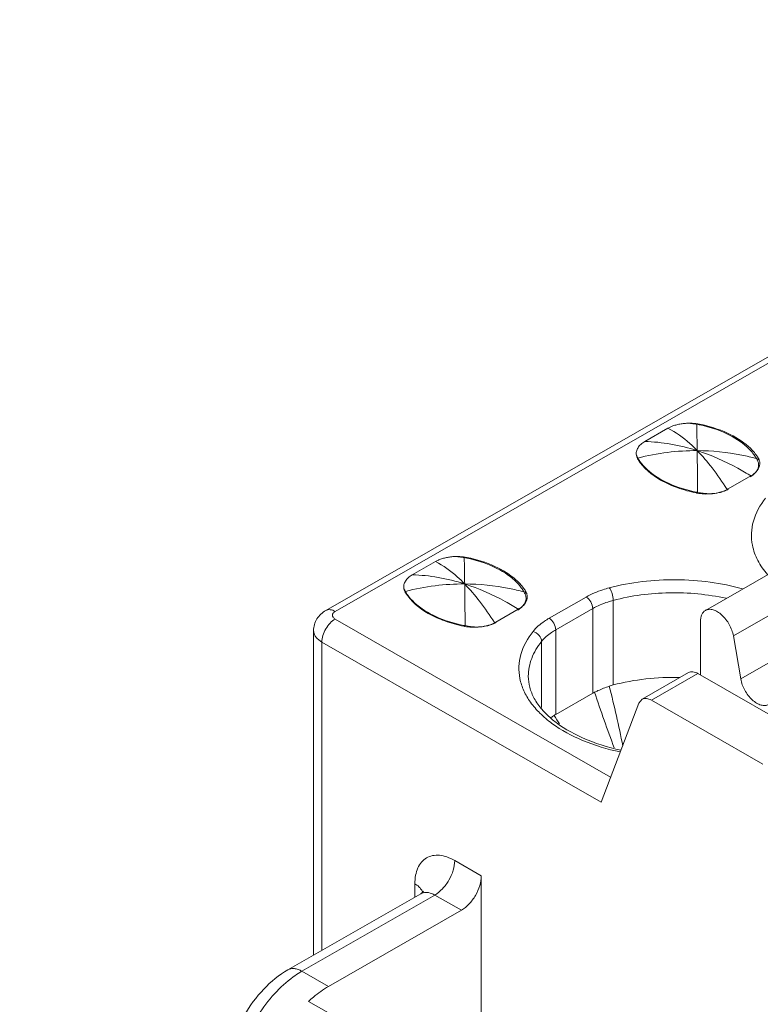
# Model space of a CAD drawing. Header units: centimetres. Extents: x -24.5 to 49.7, y -16.6 to 18.4.
# Tile 94 of 248: x -17.654 to -17.1, y -6.455 to -5.718. Entities that reach past the tile are written whole.
import ezdxf

# ---------------------------------------------------------------- set-up
doc = ezdxf.new("R2010")
doc.units = ezdxf.units.CM
doc.header["$MEASUREMENT"] = 0
doc.layers.add('layer 1', color=7, linetype='Continuous')

msp = doc.modelspace()

# ---------------------------------------------------------------- linework, layer by layer
at = {"layer": 'layer 1', "color": 1, "lineweight": 0}
msp.add_open_spline([(24.98821, 18.39808), (24.98821, 18.39808), (24.98821, -16.60193), (24.98821, -16.60193), (24.98821, -16.60193), (-24.51772, -16.60193), (-24.51772, -16.60193), (-24.51772, -16.60193), (-24.51772, 18.39808), (-24.51772, 18.39808), (-24.51772, 18.39808), (24.98821, 18.39808), (24.98821, 18.39808)], degree=3, knots=[0, 0, 0, 0, 0.25, 0.25, 0.25, 0.5, 0.5, 0.5, 0.75, 0.75, 0.75, 1, 1, 1, 1], dxfattribs=at)
at = {"layer": 'layer 1', "color": 5, "lineweight": 0}
msp.add_open_spline([(-23.26688, 17.18067), (-23.26688, 17.18067), (-23.26688, -15.60944), (-23.26688, -15.60944), (-23.26688, -15.60944), (23.98644, -15.60944), (23.98644, -15.60944)], degree=3, knots=[0, 0, 0, 0, 0.5, 0.5, 0.5, 1, 1, 1, 1], dxfattribs=at)
at = {"layer": 'layer 1', "lineweight": 9}
for points in [[(-18.95873, -7.952), (-18.95873, -7.952), (-13.17496, -4.63457), (-13.17496, -4.63457)], [(-18.91328, -7.95642), (-18.91328, -7.95642), (-13.12951, -4.63898), (-13.12951, -4.63898)], [(-17.42464, -6.15989), (-17.42464, -6.15989), (-15.68056, -5.15954), (-15.68056, -5.15954)], [(-15.67357, -5.16021), (-15.67357, -5.16021), (-17.41765, -6.16058), (-17.41765, -6.16058)], [(-17.18604, -6.03343), (-17.18604, -6.03343), (-17.16872, -6.0235), (-17.16872, -6.0235)], [(-17.15049, -6.01978), (-17.15141, -6.01973), (-17.15232, -6.01972), (-17.15324, -6.01973)], [(-17.14936, -6.02019), (-17.14979, -6.02012), (-17.15023, -6.02006), (-17.15068, -6.02002)], [(-17.14501, -6.02048), (-17.14682, -6.02012), (-17.14865, -6.01988), (-17.15049, -6.01978)], [(-17.14863, -6.0203), (-17.14887, -6.02026), (-17.14911, -6.02022), (-17.14936, -6.02019)], [(-17.14719, -6.02055), (-17.14767, -6.02046), (-17.14815, -6.02038), (-17.14863, -6.0203)], [(-17.1451, -6.02097), (-17.14579, -6.02082), (-17.14649, -6.02069), (-17.14719, -6.02055)], [(-17.14501, -6.02048), (-17.14501, -6.02048), (-17.14501, -6.02113), (-17.14501, -6.02113)], [(-17.19211, -6.04463), (-17.19221, -6.04427), (-17.19227, -6.04391), (-17.19232, -6.04354)], [(-17.19189, -6.04523), (-17.19189, -6.04523), (-17.19189, -6.04459), (-17.19189, -6.04459)], [(-17.19189, -6.04459), (-17.19175, -6.04485), (-17.1916, -6.04513), (-17.19145, -6.0454)], [(-17.19145, -6.0454), (-17.19137, -6.04553), (-17.19129, -6.04567), (-17.19122, -6.0458)], [(-17.19122, -6.0458), (-17.19107, -6.04606), (-17.19092, -6.04632), (-17.19077, -6.04656)], [(-17.10224, -6.04662), (-17.10232, -6.04648), (-17.10239, -6.04634), (-17.10247, -6.0462)], [(-17.1018, -6.04747), (-17.10194, -6.04718), (-17.10208, -6.0469), (-17.10224, -6.04662)], [(-17.10136, -6.04552), (-17.10136, -6.04552), (-17.10136, -6.04747), (-17.10136, -6.04747)], [(-17.10118, -6.04582), (-17.10124, -6.04573), (-17.1013, -6.04562), (-17.10136, -6.04552)], [(-17.10055, -6.04715), (-17.10073, -6.04669), (-17.10094, -6.04625), (-17.10118, -6.04582)], [(-17.10094, -6.05099), (-17.10094, -6.05072), (-17.10095, -6.05045), (-17.10098, -6.05019)], [(-17.10097, -6.05165), (-17.10095, -6.05143), (-17.10094, -6.05121), (-17.10094, -6.05099)], [(-17.10047, -6.05247), (-17.10032, -6.05205), (-17.10021, -6.05161), (-17.10014, -6.05118)], [(-17.10014, -6.05118), (-17.10007, -6.05076), (-17.10003, -6.05034), (-17.10003, -6.04992)], [(-17.12361, -6.06887), (-17.12361, -6.06887), (-17.10672, -6.05919), (-17.10672, -6.05919)], [(-17.10711, -6.05979), (-17.10685, -6.05964), (-17.10659, -6.05948), (-17.10634, -6.05931)], [(-17.12454, -6.06922), (-17.12454, -6.06922), (-17.12429, -6.06961), (-17.12429, -6.06961)], [(-17.12434, -6.06927), (-17.12409, -6.06915), (-17.12385, -6.06901), (-17.12361, -6.06887)], [(-17.12429, -6.06961), (-17.12402, -6.06948), (-17.12376, -6.06934), (-17.1235, -6.0692)], [(-17.14743, -6.07195), (-17.14715, -6.07201), (-17.14688, -6.07206), (-17.14659, -6.07211)], [(-17.14728, -6.0713), (-17.14702, -6.07136), (-17.14676, -6.07141), (-17.1465, -6.07146)], [(-17.14659, -6.07211), (-17.14588, -6.07224), (-17.14516, -6.07234), (-17.14444, -6.07243)], [(-17.14433, -6.07187), (-17.14433, -6.07187), (-17.1465, -6.07146), (-17.1465, -6.07146)], [(-17.14444, -6.07243), (-17.14263, -6.07265), (-17.1408, -6.07274), (-17.13898, -6.0727)], [(-17.00652, -6.08285), (-17.00652, -6.08285), (-17.14068, -6.1598), (-17.14068, -6.1598)], [(-16.98565, -6.10194), (-16.98565, -6.10194), (-17.11981, -6.17888), (-17.11981, -6.17888)], [(-17.32441, -6.11954), (-17.32532, -6.11949), (-17.32623, -6.11947), (-17.32715, -6.11948)], [(-17.32327, -6.11994), (-17.3237, -6.11988), (-17.32415, -6.11981), (-17.32459, -6.11977)], [(-17.31893, -6.12023), (-17.32073, -6.11987), (-17.32257, -6.11964), (-17.32441, -6.11954)], [(-17.32254, -6.12005), (-17.32278, -6.12001), (-17.32302, -6.11997), (-17.32327, -6.11994)], [(-17.3211, -6.1203), (-17.32158, -6.12021), (-17.32206, -6.12013), (-17.32254, -6.12005)], [(-17.31901, -6.12072), (-17.31971, -6.12058), (-17.3204, -6.12044), (-17.3211, -6.1203)], [(-17.31893, -6.12023), (-17.31893, -6.12023), (-17.31893, -6.12089), (-17.31893, -6.12089)], [(-17.35995, -6.13318), (-17.35995, -6.13318), (-17.34263, -6.12325), (-17.34263, -6.12325)], [(-17.11425, -6.21111), (-17.11425, -6.21111), (-16.9801, -6.13416), (-16.9801, -6.13416)], [(-17.36602, -6.14438), (-17.36612, -6.14402), (-17.36618, -6.14365), (-17.36623, -6.14329)], [(-17.3658, -6.14498), (-17.3658, -6.14498), (-17.3658, -6.14434), (-17.3658, -6.14434)], [(-17.3658, -6.14434), (-17.36566, -6.14461), (-17.36551, -6.14488), (-17.36536, -6.14514)], [(-17.36536, -6.14514), (-17.36528, -6.14529), (-17.36521, -6.14542), (-17.36513, -6.14556)], [(-17.36513, -6.14556), (-17.36498, -6.14581), (-17.36483, -6.14607), (-17.36468, -6.14632)], [(-17.27615, -6.14637), (-17.27622, -6.14623), (-17.2763, -6.14609), (-17.27638, -6.14595)], [(-17.2757, -6.14722), (-17.27585, -6.14693), (-17.276, -6.14665), (-17.27615, -6.14637)], [(-17.27527, -6.14528), (-17.27527, -6.14528), (-17.27527, -6.14722), (-17.27527, -6.14722)], [(-17.27509, -6.14557), (-17.27515, -6.14547), (-17.27521, -6.14538), (-17.27527, -6.14528)], [(-17.27447, -6.1469), (-17.27463, -6.14644), (-17.27485, -6.146), (-17.27509, -6.14557)], [(-17.27485, -6.15075), (-17.27485, -6.15047), (-17.27487, -6.1502), (-17.27489, -6.14994)], [(-17.27487, -6.1514), (-17.27486, -6.15118), (-17.27485, -6.15096), (-17.27485, -6.15075)], [(-17.27438, -6.15223), (-17.27423, -6.1518), (-17.27412, -6.15137), (-17.27405, -6.15093)], [(-17.27405, -6.15093), (-17.27398, -6.15051), (-17.27395, -6.15009), (-17.27395, -6.14968)], [(-17.25757, -6.16566), (-17.25757, -6.16566), (-17.22991, -6.14979), (-17.22991, -6.14979)], [(-17.29752, -6.16862), (-17.29752, -6.16862), (-17.28064, -6.15894), (-17.28064, -6.15894)], [(-17.28102, -6.15954), (-17.28075, -6.15939), (-17.2805, -6.15923), (-17.28024, -6.15907)], [(-17.22493, -6.1584), (-17.22493, -6.1584), (-17.2526, -6.17426), (-17.2526, -6.17426)], [(-17.22493, -6.22172), (-17.22493, -6.22172), (-17.22493, -6.1584), (-17.22493, -6.1584)], [(-17.20964, -6.15229), (-17.20964, -6.15229), (-17.20964, -6.21561), (-17.20964, -6.21561)], [(-17.41765, -6.16627), (-17.41765, -6.16627), (-17.21159, -6.28447), (-17.21159, -6.28447)], [(-17.32134, -6.1717), (-17.32106, -6.17176), (-17.32078, -6.17181), (-17.32051, -6.17186)], [(-17.32119, -6.17106), (-17.32093, -6.17111), (-17.32067, -6.17116), (-17.32041, -6.17121)], [(-17.32051, -6.17186), (-17.31979, -6.17199), (-17.31907, -6.17209), (-17.31835, -6.17218)], [(-17.31824, -6.17162), (-17.31824, -6.17162), (-17.32041, -6.17121), (-17.32041, -6.17121)], [(-17.31835, -6.17218), (-17.31654, -6.1724), (-17.31472, -6.17249), (-17.31289, -6.17245)], [(-17.29845, -6.16897), (-17.29845, -6.16897), (-17.2982, -6.16936), (-17.2982, -6.16936)], [(-17.29825, -6.16902), (-17.29801, -6.1689), (-17.29776, -6.16876), (-17.29752, -6.16862)], [(-17.2982, -6.16936), (-17.29794, -6.16923), (-17.29768, -6.16909), (-17.29742, -6.16895)], [(-17.14436, -6.20818), (-17.14436, -6.20818), (-17.14436, -6.16792), (-17.14436, -6.16792)], [(-17.43376, -6.17494), (-17.43376, -6.17494), (-17.43376, -6.41775), (-17.43376, -6.41775)], [(-17.2526, -6.17426), (-17.2526, -6.17426), (-17.2526, -6.23759), (-17.2526, -6.23759)], [(-17.11981, -6.17888), (-17.11981, -6.17888), (-17.11425, -6.21111), (-17.11425, -6.21111)], [(-17.42759, -6.18348), (-17.42759, -6.18348), (-17.42759, -6.41421), (-17.42759, -6.41421)], [(-17.21878, -6.30325), (-17.21878, -6.30325), (-17.42759, -6.18348), (-17.42759, -6.18348)], [(-17.26324, -6.23253), (-17.26324, -6.23253), (-17.26324, -6.18304), (-17.26324, -6.18304)], [(-17.18807, -6.22634), (-17.18807, -6.22634), (-17.15329, -6.20639), (-17.15329, -6.20639)], [(-17.1463, -6.20707), (-17.1463, -6.20707), (-17.18108, -6.22702), (-17.18108, -6.22702)], [(-17.06292, -6.25489), (-17.06292, -6.25489), (-17.1463, -6.20707), (-17.1463, -6.20707)], [(-17.2526, -6.23759), (-17.2526, -6.23759), (-17.22493, -6.22172), (-17.22493, -6.22172)], [(-17.22365, -6.22104), (-17.22408, -6.22125), (-17.22452, -6.22147), (-17.22493, -6.22172)], [(-17.21878, -6.30325), (-17.21878, -6.30325), (-17.19041, -6.22924), (-17.19041, -6.22924)], [(-17.19041, -6.22924), (-17.19041, -6.22924), (-17.18807, -6.22634), (-17.18807, -6.22634)], [(-17.18108, -6.22702), (-17.18108, -6.22702), (-17.0977, -6.27484), (-17.0977, -6.27484)], [(-17.25385, -6.23836), (-17.25464, -6.23889), (-17.25543, -6.23944), (-17.25621, -6.24001)], [(-17.2526, -6.23759), (-17.25303, -6.23782), (-17.25344, -6.23808), (-17.25385, -6.23836)], [(-17.24983, -6.24479), (-17.25116, -6.24264), (-17.2525, -6.24049), (-17.25385, -6.23836)], [(-17.32821, -6.34698), (-17.32821, -6.34698), (-17.30833, -6.35838), (-17.30833, -6.35838)], [(-17.35802, -6.37431), (-17.35802, -6.37431), (-17.35802, -6.36442), (-17.35802, -6.36442)], [(-17.30833, -6.53004), (-17.30833, -6.53004), (-17.30833, -6.35838), (-17.30833, -6.35838)], [(-17.3536, -6.37178), (-17.3536, -6.37178), (-17.45298, -6.42878), (-17.45298, -6.42878)], [(-17.34311, -6.3728), (-17.34311, -6.3728), (-17.44249, -6.4298), (-17.44249, -6.4298)], [(-17.35188, -6.37107), (-17.35248, -6.37123), (-17.35306, -6.37147), (-17.3536, -6.37178)], [(-17.32324, -6.3842), (-17.32324, -6.3842), (-17.34311, -6.3728), (-17.34311, -6.3728)], [(-17.32324, -6.3842), (-17.32324, -6.3842), (-17.42262, -6.44119), (-17.42262, -6.44119)], [(-17.44249, -6.4298), (-17.44249, -6.4298), (-17.42262, -6.44119), (-17.42262, -6.44119)], [(-17.43752, -6.4524), (-17.43752, -6.4524), (-17.42262, -6.46095), (-17.42262, -6.46095)]]:
    msp.add_open_spline(points, degree=3, dxfattribs=at)
for points, knots in [([(-17.16566, -6.02204), (-17.16593, -6.02215), (-17.1662, -6.02226), (-17.16647, -6.02237), (-17.16724, -6.02271), (-17.168, -6.02308), (-17.16872, -6.0235)], [0, 0, 0, 0, 0.5, 0.5, 0.5, 1, 1, 1, 1]), ([(-17.14685, -6.04024), (-17.14863, -6.0384), (-17.15047, -6.03662), (-17.15239, -6.0349), (-17.15735, -6.03047), (-17.16279, -6.02649), (-17.16872, -6.0235)], [0, 0, 0, 0, 0.5, 0.5, 0.5, 1, 1, 1, 1]), ([(-17.16566, -6.02204), (-17.16472, -6.02168), (-17.16377, -6.02136), (-17.16281, -6.02109), (-17.16179, -6.02081), (-17.16077, -6.02058), (-17.15973, -6.02039), (-17.15867, -6.02019), (-17.1576, -6.02003), (-17.15652, -6.01992), (-17.15543, -6.0198), (-17.15434, -6.01971), (-17.15324, -6.01973)], [0, 0, 0, 0, 0.25, 0.25, 0.25, 0.5, 0.5, 0.5, 0.75, 0.75, 0.75, 1, 1, 1, 1]), ([(-17.15068, -6.02002), (-17.15111, -6.01997), (-17.15154, -6.01994), (-17.15197, -6.01989), (-17.15241, -6.01985), (-17.15283, -6.01977), (-17.15328, -6.01976)], [0, 0, 0, 0, 0.5, 0.5, 0.5, 1, 1, 1, 1]), ([(-17.14719, -6.02055), (-17.14716, -6.02183), (-17.14713, -6.02311), (-17.1471, -6.0244), (-17.14699, -6.02968), (-17.14692, -6.03496), (-17.14685, -6.04024)], [0, 0, 0, 0, 0.5, 0.5, 0.5, 1, 1, 1, 1]), ([(-17.10937, -6.03769), (-17.11386, -6.03351), (-17.11918, -6.03022), (-17.12478, -6.0276), (-17.13127, -6.02457), (-17.13813, -6.02243), (-17.1451, -6.02097)], [0, 0, 0, 0, 0.5, 0.5, 0.5, 1, 1, 1, 1]), ([(-17.10833, -6.03731), (-17.11298, -6.03309), (-17.11846, -6.02977), (-17.12421, -6.02714), (-17.13087, -6.02408), (-17.13788, -6.02195), (-17.14501, -6.02048)], [0, 0, 0, 0, 0.5, 0.5, 0.5, 1, 1, 1, 1]), ([(-17.19232, -6.04354), (-17.19252, -6.04264), (-17.19245, -6.04169), (-17.19223, -6.04078), (-17.19201, -6.03982), (-17.19162, -6.03892), (-17.19111, -6.03809), (-17.19055, -6.03716), (-17.18984, -6.03632), (-17.18904, -6.03559), (-17.18814, -6.03475), (-17.18711, -6.03404), (-17.18604, -6.03343)], [0, 0, 0, 0, 0.25, 0.25, 0.25, 0.5, 0.5, 0.5, 0.75, 0.75, 0.75, 1, 1, 1, 1]), ([(-17.14685, -6.04024), (-17.15333, -6.03818), (-17.15996, -6.03652), (-17.16668, -6.03536), (-17.17307, -6.03425), (-17.17955, -6.0336), (-17.18604, -6.03343)], [0, 0, 0, 0, 0.5, 0.5, 0.5, 1, 1, 1, 1]), ([(-17.14685, -6.04024), (-17.15425, -6.04022), (-17.16167, -6.04067), (-17.16903, -6.04159), (-17.17651, -6.04252), (-17.18392, -6.04395), (-17.19122, -6.0458)], [0, 0, 0, 0, 0.5, 0.5, 0.5, 1, 1, 1, 1]), ([(-17.1465, -6.07146), (-17.14652, -6.06849), (-17.14655, -6.06554), (-17.14659, -6.06258), (-17.14666, -6.05513), (-17.14674, -6.04769), (-17.14685, -6.04024)], [0, 0, 0, 0, 0.5, 0.5, 0.5, 1, 1, 1, 1]), ([(-17.14685, -6.04024), (-17.14287, -6.04434), (-17.13917, -6.04871), (-17.1357, -6.05324), (-17.13173, -6.05839), (-17.12804, -6.06374), (-17.12454, -6.06922)], [0, 0, 0, 0, 0.5, 0.5, 0.5, 1, 1, 1, 1]), ([(-17.10634, -6.05931), (-17.10965, -6.05725), (-17.11303, -6.05527), (-17.11646, -6.0534), (-17.12615, -6.0481), (-17.13633, -6.0436), (-17.14685, -6.04024)], [0, 0, 0, 0, 0.5, 0.5, 0.5, 1, 1, 1, 1]), ([(-17.10247, -6.0462), (-17.10614, -6.04523), (-17.10984, -6.04438), (-17.11356, -6.04363), (-17.12451, -6.04146), (-17.1357, -6.04029), (-17.14685, -6.04024)], [0, 0, 0, 0, 0.5, 0.5, 0.5, 1, 1, 1, 1]), ([(-17.10247, -6.0462), (-17.10291, -6.04545), (-17.10337, -6.04471), (-17.10386, -6.044), (-17.10545, -6.0417), (-17.10733, -6.0396), (-17.10937, -6.03769)], [0, 0, 0, 0, 0.5, 0.5, 0.5, 1, 1, 1, 1]), ([(-17.10136, -6.04552), (-17.10181, -6.0448), (-17.1023, -6.04409), (-17.1028, -6.04339), (-17.10442, -6.04119), (-17.1063, -6.03916), (-17.10833, -6.03731)], [0, 0, 0, 0, 0.5, 0.5, 0.5, 1, 1, 1, 1]), ([(-17.19234, -6.04355), (-17.19231, -6.04365), (-17.19228, -6.04374), (-17.19224, -6.04383), (-17.19214, -6.04409), (-17.19202, -6.04434), (-17.19189, -6.04459)], [0, 0, 0, 0, 0.5, 0.5, 0.5, 1, 1, 1, 1]), ([(-17.19108, -6.04691), (-17.1912, -6.04673), (-17.19131, -6.04654), (-17.19141, -6.04635), (-17.1917, -6.0458), (-17.19195, -6.04523), (-17.19211, -6.04463)], [0, 0, 0, 0, 0.5, 0.5, 0.5, 1, 1, 1, 1]), ([(-17.19108, -6.04691), (-17.18707, -6.05337), (-17.18084, -6.05842), (-17.17418, -6.06225), (-17.17018, -6.06454), (-17.16602, -6.0664), (-17.16174, -6.06795), (-17.15709, -6.06964), (-17.15229, -6.07096), (-17.14743, -6.07195)], [0, 0, 0, 0, 0.333333, 0.333333, 0.333333, 0.666667, 0.666667, 0.666667, 1, 1, 1, 1]), ([(-17.19077, -6.04656), (-17.19034, -6.04725), (-17.18989, -6.04792), (-17.18943, -6.04857), (-17.18793, -6.05065), (-17.18619, -6.05257), (-17.18432, -6.05431)], [0, 0, 0, 0, 0.5, 0.5, 0.5, 1, 1, 1, 1]), ([(-17.10098, -6.05019), (-17.10101, -6.04996), (-17.10104, -6.04972), (-17.10109, -6.0495), (-17.10123, -6.0488), (-17.10147, -6.04811), (-17.1018, -6.04747)], [0, 0, 0, 0, 0.5, 0.5, 0.5, 1, 1, 1, 1]), ([(-17.10003, -6.04992), (-17.10003, -6.04922), (-17.10014, -6.04852), (-17.10033, -6.04783), (-17.10039, -6.0476), (-17.10047, -6.04737), (-17.10055, -6.04715)], [0, 0, 0, 0, 0.5, 0.5, 0.5, 1, 1, 1, 1]), ([(-17.18432, -6.05431), (-17.17968, -6.05863), (-17.17417, -6.062), (-17.16837, -6.06466), (-17.16163, -6.06775), (-17.15451, -6.06988), (-17.14728, -6.0713)], [0, 0, 0, 0, 0.5, 0.5, 0.5, 1, 1, 1, 1]), ([(-17.10672, -6.05919), (-17.10623, -6.0589), (-17.10575, -6.0586), (-17.10528, -6.05828), (-17.10402, -6.0574), (-17.10284, -6.05636), (-17.10192, -6.05513)], [0, 0, 0, 0, 0.5, 0.5, 0.5, 1, 1, 1, 1]), ([(-17.10634, -6.05931), (-17.10594, -6.05906), (-17.10556, -6.05878), (-17.1052, -6.05849), (-17.10419, -6.05771), (-17.10327, -6.05679), (-17.10253, -6.05574)], [0, 0, 0, 0, 0.5, 0.5, 0.5, 1, 1, 1, 1]), ([(-17.10253, -6.05574), (-17.10231, -6.05542), (-17.10211, -6.05509), (-17.10192, -6.05475), (-17.10141, -6.05379), (-17.10106, -6.05272), (-17.10097, -6.05165)], [0, 0, 0, 0, 0.5, 0.5, 0.5, 1, 1, 1, 1]), ([(-17.10192, -6.05513), (-17.10175, -6.05492), (-17.10161, -6.05471), (-17.10146, -6.05448), (-17.10105, -6.05386), (-17.10071, -6.05318), (-17.10047, -6.05247)], [0, 0, 0, 0, 0.5, 0.5, 0.5, 1, 1, 1, 1]), ([(-17.13069, -6.07163), (-17.13011, -6.07149), (-17.12954, -6.07133), (-17.12898, -6.07116), (-17.12738, -6.07066), (-17.12582, -6.07005), (-17.12434, -6.06927)], [0, 0, 0, 0, 0.5, 0.5, 0.5, 1, 1, 1, 1]), ([(-17.13033, -6.07168), (-17.12979, -6.07156), (-17.12924, -6.07143), (-17.1287, -6.07128), (-17.12719, -6.07085), (-17.1257, -6.07031), (-17.12429, -6.06961)], [0, 0, 0, 0, 0.5, 0.5, 0.5, 1, 1, 1, 1]), ([(-17.14433, -6.07187), (-17.14371, -6.07199), (-17.14307, -6.07208), (-17.14243, -6.07217), (-17.14049, -6.07242), (-17.13853, -6.07252), (-17.13657, -6.07246)], [0, 0, 0, 0, 0.5, 0.5, 0.5, 1, 1, 1, 1]), ([(-17.13898, -6.0727), (-17.13827, -6.07269), (-17.13756, -6.07265), (-17.13685, -6.0726), (-17.13477, -6.07245), (-17.1327, -6.07213), (-17.13069, -6.07163)], [0, 0, 0, 0, 0.5, 0.5, 0.5, 1, 1, 1, 1]), ([(-17.13657, -6.07246), (-17.13604, -6.07244), (-17.13551, -6.07241), (-17.13498, -6.07237), (-17.13342, -6.07225), (-17.13186, -6.07202), (-17.13033, -6.07168)], [0, 0, 0, 0, 0.5, 0.5, 0.5, 1, 1, 1, 1]), ([(-17.09572, -6.07585), (-17.09978, -6.08093), (-17.10307, -6.08681), (-17.10483, -6.0931), (-17.10564, -6.09603), (-17.10613, -6.09905), (-17.10624, -6.1021), (-17.10636, -6.10511), (-17.10611, -6.10815), (-17.10552, -6.11111)], [0, 0, 0, 0, 0.333333, 0.333333, 0.333333, 0.666667, 0.666667, 0.666667, 1, 1, 1, 1]), ([(-17.10552, -6.11111), (-17.10475, -6.11501), (-17.10338, -6.11879), (-17.10156, -6.12234), (-17.09959, -6.12619), (-17.0971, -6.12975), (-17.0943, -6.13301)], [0, 0, 0, 0, 0.5, 0.5, 0.5, 1, 1, 1, 1]), ([(-17.33957, -6.12179), (-17.33985, -6.1219), (-17.34011, -6.12201), (-17.34038, -6.12213), (-17.34115, -6.12246), (-17.3419, -6.12283), (-17.34263, -6.12325)], [0, 0, 0, 0, 0.5, 0.5, 0.5, 1, 1, 1, 1]), ([(-17.33957, -6.12179), (-17.33864, -6.12143), (-17.33768, -6.12111), (-17.33671, -6.12084), (-17.33571, -6.12056), (-17.33468, -6.12032), (-17.33365, -6.12014), (-17.33259, -6.11994), (-17.33151, -6.11978), (-17.33044, -6.11967), (-17.32935, -6.11954), (-17.32824, -6.11946), (-17.32715, -6.11948)], [0, 0, 0, 0, 0.25, 0.25, 0.25, 0.5, 0.5, 0.5, 0.75, 0.75, 0.75, 1, 1, 1, 1]), ([(-17.32459, -6.11977), (-17.32502, -6.11973), (-17.32545, -6.1197), (-17.32588, -6.11965), (-17.32632, -6.1196), (-17.32675, -6.11953), (-17.32718, -6.11951)], [0, 0, 0, 0, 0.5, 0.5, 0.5, 1, 1, 1, 1]), ([(-17.3211, -6.1203), (-17.32107, -6.12158), (-17.32104, -6.12287), (-17.32101, -6.12415), (-17.32091, -6.12943), (-17.32082, -6.13472), (-17.32075, -6.14)], [0, 0, 0, 0, 0.5, 0.5, 0.5, 1, 1, 1, 1]), ([(-17.28328, -6.13744), (-17.28777, -6.13326), (-17.29309, -6.12997), (-17.29868, -6.12736), (-17.30517, -6.12432), (-17.31203, -6.12218), (-17.31901, -6.12072)], [0, 0, 0, 0, 0.5, 0.5, 0.5, 1, 1, 1, 1]), ([(-17.28224, -6.13707), (-17.2869, -6.13284), (-17.29238, -6.12952), (-17.29812, -6.12689), (-17.30477, -6.12384), (-17.31179, -6.1217), (-17.31893, -6.12023)], [0, 0, 0, 0, 0.5, 0.5, 0.5, 1, 1, 1, 1]), ([(-17.32075, -6.14), (-17.32254, -6.13815), (-17.32439, -6.13637), (-17.3263, -6.13466), (-17.33126, -6.13022), (-17.3367, -6.12623), (-17.34263, -6.12325)], [0, 0, 0, 0, 0.5, 0.5, 0.5, 1, 1, 1, 1]), ([(-17.36623, -6.14329), (-17.36643, -6.14239), (-17.36636, -6.14143), (-17.36615, -6.14053), (-17.36592, -6.13957), (-17.36553, -6.13867), (-17.36502, -6.13784), (-17.36445, -6.13692), (-17.36375, -6.13608), (-17.36296, -6.13534), (-17.36205, -6.1345), (-17.36102, -6.13379), (-17.35995, -6.13318)], [0, 0, 0, 0, 0.25, 0.25, 0.25, 0.5, 0.5, 0.5, 0.75, 0.75, 0.75, 1, 1, 1, 1]), ([(-17.32075, -6.14), (-17.32724, -6.13793), (-17.33387, -6.13627), (-17.34058, -6.13511), (-17.34698, -6.13401), (-17.35346, -6.13335), (-17.35995, -6.13318)], [0, 0, 0, 0, 0.5, 0.5, 0.5, 1, 1, 1, 1]), ([(-17.27527, -6.14528), (-17.27572, -6.14455), (-17.2762, -6.14384), (-17.27671, -6.14315), (-17.27833, -6.14094), (-17.28021, -6.1389), (-17.28224, -6.13707)], [0, 0, 0, 0, 0.5, 0.5, 0.5, 1, 1, 1, 1]), ([(-17.11292, -6.14369), (-17.12084, -6.14145), (-17.12894, -6.1398), (-17.13711, -6.13867), (-17.14556, -6.1375), (-17.15409, -6.13689), (-17.16263, -6.13682), (-17.17947, -6.13669), (-17.19642, -6.13862), (-17.21266, -6.1429)], [0, 0, 0, 0, 0.333333, 0.333333, 0.333333, 0.666667, 0.666667, 0.666667, 1, 1, 1, 1]), ([(-17.36625, -6.1433), (-17.36622, -6.14339), (-17.36618, -6.14349), (-17.36615, -6.14358), (-17.36606, -6.14384), (-17.36594, -6.14409), (-17.3658, -6.14434)], [0, 0, 0, 0, 0.5, 0.5, 0.5, 1, 1, 1, 1]), ([(-17.365, -6.14666), (-17.36511, -6.14648), (-17.36522, -6.14629), (-17.36532, -6.1461), (-17.36561, -6.14555), (-17.36586, -6.14498), (-17.36602, -6.14438)], [0, 0, 0, 0, 0.5, 0.5, 0.5, 1, 1, 1, 1]), ([(-17.32075, -6.14), (-17.32817, -6.13997), (-17.33558, -6.14042), (-17.34294, -6.14134), (-17.35042, -6.14228), (-17.35783, -6.1437), (-17.36513, -6.14556)], [0, 0, 0, 0, 0.5, 0.5, 0.5, 1, 1, 1, 1]), ([(-17.32041, -6.17121), (-17.32044, -6.16825), (-17.32046, -6.16528), (-17.32049, -6.16233), (-17.32057, -6.15488), (-17.32065, -6.14744), (-17.32075, -6.14)], [0, 0, 0, 0, 0.5, 0.5, 0.5, 1, 1, 1, 1]), ([(-17.32075, -6.14), (-17.31678, -6.14409), (-17.31309, -6.14846), (-17.3096, -6.15299), (-17.30564, -6.15814), (-17.30194, -6.16349), (-17.29845, -6.16897)], [0, 0, 0, 0, 0.5, 0.5, 0.5, 1, 1, 1, 1]), ([(-17.28024, -6.15907), (-17.28357, -6.157), (-17.28694, -6.15502), (-17.29037, -6.15315), (-17.30007, -6.14786), (-17.31024, -6.14335), (-17.32075, -6.14)], [0, 0, 0, 0, 0.5, 0.5, 0.5, 1, 1, 1, 1]), ([(-17.27638, -6.14595), (-17.28005, -6.14498), (-17.28375, -6.14413), (-17.28747, -6.14339), (-17.29842, -6.14121), (-17.3096, -6.14005), (-17.32075, -6.14)], [0, 0, 0, 0, 0.5, 0.5, 0.5, 1, 1, 1, 1]), ([(-17.27638, -6.14595), (-17.27681, -6.1452), (-17.27728, -6.14446), (-17.27778, -6.14375), (-17.27936, -6.14145), (-17.28124, -6.13935), (-17.28328, -6.13744)], [0, 0, 0, 0, 0.5, 0.5, 0.5, 1, 1, 1, 1]), ([(-17.21266, -6.1429), (-17.21424, -6.14332), (-17.2158, -6.14377), (-17.21736, -6.14429), (-17.2217, -6.14571), (-17.22594, -6.14752), (-17.22991, -6.14979)], [0, 0, 0, 0, 0.5, 0.5, 0.5, 1, 1, 1, 1]), ([(-17.21256, -6.14287), (-17.21212, -6.14344), (-17.21176, -6.14407), (-17.21145, -6.14472), (-17.21107, -6.1455), (-17.21076, -6.14632), (-17.2105, -6.14715), (-17.20997, -6.14881), (-17.20964, -6.15056), (-17.20964, -6.15229)], [0, 0, 0, 0, 0.333333, 0.333333, 0.333333, 0.666667, 0.666667, 0.666667, 1, 1, 1, 1]), ([(-17.365, -6.14666), (-17.36098, -6.15313), (-17.35475, -6.15817), (-17.34808, -6.162), (-17.34409, -6.16429), (-17.33994, -6.16616), (-17.33565, -6.1677), (-17.331, -6.16939), (-17.32619, -6.17071), (-17.32134, -6.1717)], [0, 0, 0, 0, 0.333333, 0.333333, 0.333333, 0.666667, 0.666667, 0.666667, 1, 1, 1, 1]), ([(-17.36468, -6.14632), (-17.36426, -6.147), (-17.36381, -6.14767), (-17.36334, -6.14832), (-17.36184, -6.1504), (-17.3601, -6.15232), (-17.35823, -6.15407)], [0, 0, 0, 0, 0.5, 0.5, 0.5, 1, 1, 1, 1]), ([(-17.27644, -6.1555), (-17.27622, -6.15517), (-17.27602, -6.15485), (-17.27583, -6.1545), (-17.27532, -6.15354), (-17.27497, -6.15248), (-17.27487, -6.1514)], [0, 0, 0, 0, 0.5, 0.5, 0.5, 1, 1, 1, 1]), ([(-17.27489, -6.14994), (-17.27492, -6.14971), (-17.27496, -6.14948), (-17.275, -6.14925), (-17.27515, -6.14855), (-17.27539, -6.14786), (-17.2757, -6.14722)], [0, 0, 0, 0, 0.5, 0.5, 0.5, 1, 1, 1, 1]), ([(-17.27395, -6.14968), (-17.27395, -6.14897), (-17.27405, -6.14826), (-17.27424, -6.14758), (-17.2743, -6.14735), (-17.27438, -6.14713), (-17.27447, -6.1469)], [0, 0, 0, 0, 0.5, 0.5, 0.5, 1, 1, 1, 1]), ([(-17.22493, -6.1584), (-17.22493, -6.15669), (-17.22552, -6.15501), (-17.22639, -6.15349), (-17.22726, -6.15198), (-17.22843, -6.15064), (-17.22991, -6.14979)], [0, 0, 0, 0, 0.5, 0.5, 0.5, 1, 1, 1, 1]), ([(-17.12526, -6.15075), (-17.13915, -6.14769), (-17.15345, -6.14638), (-17.16772, -6.14664), (-17.18188, -6.1469), (-17.196, -6.14871), (-17.20964, -6.15229)], [0, 0, 0, 0, 0.5, 0.5, 0.5, 1, 1, 1, 1]), ([(-17.42464, -6.15989), (-17.42369, -6.15935), (-17.42253, -6.15918), (-17.42143, -6.15927), (-17.42007, -6.15939), (-17.4188, -6.15991), (-17.41765, -6.16058)], [0, 0, 0, 0, 0.5, 0.5, 0.5, 1, 1, 1, 1]), ([(-17.35823, -6.15407), (-17.35359, -6.15838), (-17.34807, -6.16175), (-17.34228, -6.16441), (-17.33554, -6.1675), (-17.32842, -6.16963), (-17.32119, -6.17106)], [0, 0, 0, 0, 0.5, 0.5, 0.5, 1, 1, 1, 1]), ([(-17.28064, -6.15894), (-17.28014, -6.15866), (-17.27966, -6.15836), (-17.27919, -6.15803), (-17.27793, -6.15715), (-17.27675, -6.15611), (-17.27583, -6.15488)], [0, 0, 0, 0, 0.5, 0.5, 0.5, 1, 1, 1, 1]), ([(-17.28024, -6.15907), (-17.27986, -6.15881), (-17.27948, -6.15853), (-17.27911, -6.15824), (-17.2781, -6.15746), (-17.27718, -6.15654), (-17.27644, -6.1555)], [0, 0, 0, 0, 0.5, 0.5, 0.5, 1, 1, 1, 1]), ([(-17.27583, -6.15488), (-17.27567, -6.15467), (-17.27551, -6.15446), (-17.27537, -6.15423), (-17.27496, -6.15361), (-17.27463, -6.15293), (-17.27438, -6.15223)], [0, 0, 0, 0, 0.5, 0.5, 0.5, 1, 1, 1, 1]), ([(-17.20964, -6.15229), (-17.21104, -6.15266), (-17.21242, -6.15307), (-17.2138, -6.15352), (-17.21766, -6.15479), (-17.22142, -6.15638), (-17.22493, -6.1584)], [0, 0, 0, 0, 0.5, 0.5, 0.5, 1, 1, 1, 1]), ([(-17.14068, -6.1598), (-17.13988, -6.15935), (-17.13896, -6.15909), (-17.13804, -6.15901), (-17.13701, -6.15892), (-17.13597, -6.15907), (-17.13498, -6.15935), (-17.13382, -6.15967), (-17.13272, -6.16018), (-17.1317, -6.16079), (-17.13052, -6.16149), (-17.12944, -6.16233), (-17.12843, -6.16325), (-17.12619, -6.16529), (-17.12433, -6.16775), (-17.12286, -6.17042), (-17.1214, -6.17307), (-17.12032, -6.17593), (-17.11981, -6.17888)], [0, 0, 0, 0, 0.166667, 0.166667, 0.166667, 0.333333, 0.333333, 0.333333, 0.5, 0.5, 0.5, 0.666667, 0.666667, 0.666667, 0.833333, 0.833333, 0.833333, 1, 1, 1, 1]), ([(-17.43376, -6.17494), (-17.43376, -6.1734), (-17.43354, -6.17185), (-17.43311, -6.17037), (-17.43268, -6.16889), (-17.43205, -6.16748), (-17.43123, -6.16617), (-17.43042, -6.16487), (-17.42945, -6.16367), (-17.42833, -6.16262), (-17.42721, -6.16157), (-17.42597, -6.16066), (-17.42464, -6.15989)], [0, 0, 0, 0, 0.25, 0.25, 0.25, 0.5, 0.5, 0.5, 0.75, 0.75, 0.75, 1, 1, 1, 1]), ([(-17.41765, -6.16627), (-17.41906, -6.16708), (-17.42033, -6.16814), (-17.42145, -6.16933), (-17.42269, -6.17065), (-17.42377, -6.17211), (-17.42468, -6.17367), (-17.42558, -6.17524), (-17.42631, -6.17691), (-17.42683, -6.17865), (-17.4273, -6.18022), (-17.42759, -6.18185), (-17.42759, -6.18348)], [0, 0, 0, 0, 0.25, 0.25, 0.25, 0.5, 0.5, 0.5, 0.75, 0.75, 0.75, 1, 1, 1, 1]), ([(-17.41765, -6.16627), (-17.41822, -6.16594), (-17.41878, -6.16552), (-17.41917, -6.16497), (-17.41949, -6.16451), (-17.41971, -6.16397), (-17.41971, -6.16342), (-17.41971, -6.16288), (-17.41949, -6.16233), (-17.41917, -6.16188), (-17.41878, -6.16133), (-17.41822, -6.16091), (-17.41765, -6.16058)], [0, 0, 0, 0, 0.25, 0.25, 0.25, 0.5, 0.5, 0.5, 0.75, 0.75, 0.75, 1, 1, 1, 1]), ([(-17.25757, -6.16566), (-17.2588, -6.16636), (-17.25998, -6.1671), (-17.26115, -6.16791), (-17.2643, -6.17007), (-17.26724, -6.17262), (-17.26962, -6.1756)], [0, 0, 0, 0, 0.5, 0.5, 0.5, 1, 1, 1, 1]), ([(-17.25757, -6.16566), (-17.2561, -6.16651), (-17.25493, -6.16785), (-17.25406, -6.16936), (-17.25318, -6.17088), (-17.2526, -6.17256), (-17.2526, -6.17426)], [0, 0, 0, 0, 0.5, 0.5, 0.5, 1, 1, 1, 1]), ([(-17.14436, -6.16792), (-17.14436, -6.16702), (-17.14429, -6.16612), (-17.14411, -6.16523), (-17.14397, -6.16444), (-17.14373, -6.16366), (-17.1434, -6.16292), (-17.1431, -6.16226), (-17.14272, -6.16164), (-17.14224, -6.1611), (-17.14179, -6.16058), (-17.14126, -6.16014), (-17.14068, -6.1598)], [0, 0, 0, 0, 0.25, 0.25, 0.25, 0.5, 0.5, 0.5, 0.75, 0.75, 0.75, 1, 1, 1, 1]), ([(-17.31824, -6.17162), (-17.31761, -6.17173), (-17.31698, -6.17184), (-17.31635, -6.17192), (-17.31441, -6.17218), (-17.31244, -6.17227), (-17.31049, -6.17221)], [0, 0, 0, 0, 0.5, 0.5, 0.5, 1, 1, 1, 1]), ([(-17.31289, -6.17245), (-17.31218, -6.17244), (-17.31147, -6.17241), (-17.31076, -6.17235), (-17.30869, -6.17221), (-17.30661, -6.17188), (-17.3046, -6.17138)], [0, 0, 0, 0, 0.5, 0.5, 0.5, 1, 1, 1, 1]), ([(-17.31049, -6.17221), (-17.30995, -6.17219), (-17.30942, -6.17216), (-17.30888, -6.17212), (-17.30732, -6.17199), (-17.30577, -6.17178), (-17.30425, -6.17144)], [0, 0, 0, 0, 0.5, 0.5, 0.5, 1, 1, 1, 1]), ([(-17.3046, -6.17138), (-17.30402, -6.17124), (-17.30345, -6.17108), (-17.30288, -6.17091), (-17.30129, -6.17041), (-17.29973, -6.1698), (-17.29825, -6.16902)], [0, 0, 0, 0, 0.5, 0.5, 0.5, 1, 1, 1, 1]), ([(-17.30425, -6.17144), (-17.3037, -6.17132), (-17.30316, -6.17118), (-17.30262, -6.17103), (-17.3011, -6.1706), (-17.29961, -6.17006), (-17.2982, -6.16936)], [0, 0, 0, 0, 0.5, 0.5, 0.5, 1, 1, 1, 1]), ([(-17.42759, -6.18348), (-17.42851, -6.18296), (-17.42939, -6.18235), (-17.43021, -6.18166), (-17.43093, -6.18103), (-17.4316, -6.18034), (-17.43215, -6.17956), (-17.43266, -6.17887), (-17.43307, -6.17811), (-17.43335, -6.17729), (-17.43361, -6.17654), (-17.43376, -6.17573), (-17.43376, -6.17494)], [0, 0, 0, 0, 0.25, 0.25, 0.25, 0.5, 0.5, 0.5, 0.75, 0.75, 0.75, 1, 1, 1, 1]), ([(-17.26962, -6.1756), (-17.27369, -6.18068), (-17.27698, -6.18657), (-17.27873, -6.19285), (-17.27955, -6.19578), (-17.28004, -6.1988), (-17.28015, -6.20185), (-17.28027, -6.20487), (-17.28002, -6.2079), (-17.27943, -6.21086)], [0, 0, 0, 0, 0.333333, 0.333333, 0.333333, 0.666667, 0.666667, 0.666667, 1, 1, 1, 1]), ([(-17.26324, -6.18304), (-17.26324, -6.1814), (-17.26401, -6.17977), (-17.26511, -6.17847), (-17.26631, -6.17708), (-17.2679, -6.17606), (-17.26962, -6.1756)], [0, 0, 0, 0, 0.5, 0.5, 0.5, 1, 1, 1, 1]), ([(-17.2526, -6.17426), (-17.25368, -6.17488), (-17.25473, -6.17554), (-17.25576, -6.17625), (-17.25854, -6.17816), (-17.26114, -6.18041), (-17.26324, -6.18304)], [0, 0, 0, 0, 0.5, 0.5, 0.5, 1, 1, 1, 1]), ([(-17.26324, -6.18304), (-17.2663, -6.18687), (-17.26889, -6.19114), (-17.27064, -6.19575), (-17.27226, -6.2), (-17.27315, -6.20456), (-17.27315, -6.20908)], [0, 0, 0, 0, 0.5, 0.5, 0.5, 1, 1, 1, 1]), ([(-17.27315, -6.20908), (-17.27315, -6.21186), (-17.27277, -6.21465), (-17.27206, -6.21735), (-17.27128, -6.22024), (-17.27012, -6.22303), (-17.26868, -6.22565), (-17.26708, -6.22857), (-17.26514, -6.2313), (-17.26298, -6.23382), (-17.26055, -6.23666), (-17.25785, -6.23924), (-17.25497, -6.24162), (-17.24827, -6.24715), (-17.24065, -6.25153), (-17.2327, -6.2551), (-17.22348, -6.25922), (-17.2138, -6.26222), (-17.20397, -6.26437)], [0, 0, 0, 0, 0.166667, 0.166667, 0.166667, 0.333333, 0.333333, 0.333333, 0.5, 0.5, 0.5, 0.666667, 0.666667, 0.666667, 0.833333, 0.833333, 0.833333, 1, 1, 1, 1]), ([(-17.20964, -6.21561), (-17.20167, -6.21349), (-17.19351, -6.21203), (-17.1853, -6.21111), (-17.17683, -6.21016), (-17.1683, -6.20978), (-17.1598, -6.20998)], [0, 0, 0, 0, 0.5, 0.5, 0.5, 1, 1, 1, 1]), ([(-17.1463, -6.20707), (-17.14745, -6.20641), (-17.14872, -6.20589), (-17.15008, -6.20577), (-17.15118, -6.20568), (-17.15234, -6.20585), (-17.15329, -6.20639)], [0, 0, 0, 0, 0.5, 0.5, 0.5, 1, 1, 1, 1]), ([(-17.27943, -6.21086), (-17.27882, -6.21396), (-17.27782, -6.21699), (-17.27653, -6.21987), (-17.27516, -6.22293), (-17.27345, -6.22584), (-17.2715, -6.22857), (-17.2694, -6.23151), (-17.26702, -6.23425), (-17.26444, -6.23678), (-17.26165, -6.23953), (-17.25863, -6.24205), (-17.25547, -6.24437), (-17.24842, -6.24952), (-17.24063, -6.25368), (-17.23255, -6.25706), (-17.22348, -6.26085), (-17.21404, -6.26366), (-17.20446, -6.2657)], [0, 0, 0, 0, 0.166667, 0.166667, 0.166667, 0.333333, 0.333333, 0.333333, 0.5, 0.5, 0.5, 0.666667, 0.666667, 0.666667, 0.833333, 0.833333, 0.833333, 1, 1, 1, 1]), ([(-17.22365, -6.22104), (-17.2228, -6.22062), (-17.22195, -6.22023), (-17.22108, -6.21984), (-17.2183, -6.21861), (-17.21546, -6.21751), (-17.21259, -6.21651)], [0, 0, 0, 0, 0.5, 0.5, 0.5, 1, 1, 1, 1]), ([(-17.21259, -6.21651), (-17.2121, -6.21634), (-17.21162, -6.21616), (-17.21112, -6.21601), (-17.21063, -6.21586), (-17.21013, -6.21575), (-17.20964, -6.21561)], [0, 0, 0, 0, 0.5, 0.5, 0.5, 1, 1, 1, 1]), ([(-17.20256, -6.26117), (-17.20391, -6.25366), (-17.20558, -6.24621), (-17.20727, -6.23877), (-17.20897, -6.23133), (-17.21069, -6.2239), (-17.21258, -6.21651)], [0, 0, 0, 0, 0.5, 0.5, 0.5, 1, 1, 1, 1]), ([(-17.11425, -6.21111), (-17.11374, -6.21407), (-17.11266, -6.21693), (-17.1112, -6.21958), (-17.10972, -6.22225), (-17.10787, -6.2247), (-17.10563, -6.22675), (-17.10462, -6.22767), (-17.10353, -6.22851), (-17.10237, -6.2292), (-17.10133, -6.22982), (-17.10024, -6.23033), (-17.09908, -6.23065), (-17.09809, -6.23093), (-17.09705, -6.23108), (-17.09602, -6.23099), (-17.09509, -6.23091), (-17.09418, -6.23065), (-17.09339, -6.23019)], [0, 0, 0, 0, 0.166667, 0.166667, 0.166667, 0.333333, 0.333333, 0.333333, 0.5, 0.5, 0.5, 0.666667, 0.666667, 0.666667, 0.833333, 0.833333, 0.833333, 1, 1, 1, 1]), ([(-17.22365, -6.22104), (-17.22131, -6.22804), (-17.2189, -6.23501), (-17.21644, -6.24197), (-17.21398, -6.24893), (-17.21148, -6.25587), (-17.20886, -6.26276)], [0, 0, 0, 0, 0.5, 0.5, 0.5, 1, 1, 1, 1]), ([(-17.18807, -6.22634), (-17.18713, -6.2258), (-17.18597, -6.22563), (-17.18486, -6.22572), (-17.18351, -6.22584), (-17.18224, -6.22636), (-17.18108, -6.22702)], [0, 0, 0, 0, 0.5, 0.5, 0.5, 1, 1, 1, 1]), ([(-17.32821, -6.34698), (-17.33006, -6.34591), (-17.332, -6.345), (-17.33402, -6.34431), (-17.33583, -6.34369), (-17.33771, -6.34324), (-17.33962, -6.34306), (-17.34133, -6.3429), (-17.34308, -6.34296), (-17.34477, -6.3433), (-17.34635, -6.34362), (-17.34789, -6.34419), (-17.34929, -6.345), (-17.35069, -6.34582), (-17.35194, -6.34688), (-17.35299, -6.34811), (-17.35413, -6.34942), (-17.35504, -6.35092), (-17.35575, -6.3525), (-17.35654, -6.35426), (-17.35709, -6.35612), (-17.35745, -6.35801), (-17.35785, -6.36012), (-17.35802, -6.36227), (-17.35802, -6.36442)], [0, 0, 0, 0, 0.125, 0.125, 0.125, 0.25, 0.25, 0.25, 0.375, 0.375, 0.375, 0.5, 0.5, 0.5, 0.625, 0.625, 0.625, 0.75, 0.75, 0.75, 0.875, 0.875, 0.875, 1, 1, 1, 1]), ([(-17.32821, -6.34698), (-17.32821, -6.34943), (-17.32864, -6.35188), (-17.32934, -6.35424), (-17.33012, -6.35685), (-17.33122, -6.35934), (-17.33257, -6.36169), (-17.33393, -6.36404), (-17.33554, -6.36624), (-17.33741, -6.36821), (-17.3391, -6.36999), (-17.341, -6.37158), (-17.34311, -6.3728)], [0, 0, 0, 0, 0.25, 0.25, 0.25, 0.5, 0.5, 0.5, 0.75, 0.75, 0.75, 1, 1, 1, 1]), ([(-17.35415, -6.36747), (-17.3544, -6.36719), (-17.35467, -6.36691), (-17.35495, -6.36664), (-17.35588, -6.36578), (-17.35693, -6.36504), (-17.35802, -6.36442)], [0, 0, 0, 0, 0.5, 0.5, 0.5, 1, 1, 1, 1]), ([(-17.32324, -6.3842), (-17.32113, -6.38298), (-17.31922, -6.38139), (-17.31753, -6.37961), (-17.31567, -6.37763), (-17.31406, -6.37544), (-17.3127, -6.3731), (-17.31134, -6.37074), (-17.31024, -6.36825), (-17.30947, -6.36564), (-17.30876, -6.36328), (-17.30833, -6.36083), (-17.30833, -6.35838)], [0, 0, 0, 0, 0.25, 0.25, 0.25, 0.5, 0.5, 0.5, 0.75, 0.75, 0.75, 1, 1, 1, 1]), ([(-17.35221, -6.37071), (-17.35231, -6.37042), (-17.35242, -6.37015), (-17.35254, -6.36988), (-17.35295, -6.369), (-17.35351, -6.3682), (-17.35415, -6.36747)], [0, 0, 0, 0, 0.5, 0.5, 0.5, 1, 1, 1, 1]), ([(-17.3536, -6.37178), (-17.35333, -6.37163), (-17.35307, -6.37145), (-17.35282, -6.37125), (-17.3523, -6.37086), (-17.35184, -6.37038), (-17.35151, -6.36983)], [0, 0, 0, 0, 0.5, 0.5, 0.5, 1, 1, 1, 1]), ([(-17.34311, -6.3728), (-17.34455, -6.37198), (-17.34609, -6.37132), (-17.34772, -6.371), (-17.34909, -6.37073), (-17.35054, -6.37071), (-17.35188, -6.37107)], [0, 0, 0, 0, 0.5, 0.5, 0.5, 1, 1, 1, 1]), ([(-17.49835, -6.50814), (-17.49845, -6.50045), (-17.49723, -6.49274), (-17.49511, -6.48532), (-17.49287, -6.47745), (-17.48961, -6.46991), (-17.48557, -6.46282), (-17.48151, -6.45573), (-17.47666, -6.4491), (-17.47101, -6.44317), (-17.46569, -6.43758), (-17.45965, -6.43261), (-17.45298, -6.42878)], [0, 0, 0, 0, 0.25, 0.25, 0.25, 0.5, 0.5, 0.5, 0.75, 0.75, 0.75, 1, 1, 1, 1]), ([(-17.45298, -6.42878), (-17.45229, -6.42838), (-17.45152, -6.4281), (-17.45073, -6.42795), (-17.44988, -6.42779), (-17.44902, -6.42776), (-17.44816, -6.42784), (-17.44721, -6.42793), (-17.44628, -6.42816), (-17.44538, -6.42847), (-17.44437, -6.42881), (-17.44341, -6.42927), (-17.44249, -6.4298)], [0, 0, 0, 0, 0.25, 0.25, 0.25, 0.5, 0.5, 0.5, 0.75, 0.75, 0.75, 1, 1, 1, 1]), ([(-17.44249, -6.4298), (-17.44303, -6.43011), (-17.44357, -6.43043), (-17.44411, -6.43075), (-17.44576, -6.43176), (-17.44737, -6.43284), (-17.44893, -6.43398)], [0, 0, 0, 0, 0.5, 0.5, 0.5, 1, 1, 1, 1]), ([(-17.44893, -6.43398), (-17.45403, -6.43768), (-17.45871, -6.44199), (-17.46297, -6.44666), (-17.46754, -6.45168), (-17.47163, -6.45711), (-17.47524, -6.46285), (-17.4789, -6.46866), (-17.48207, -6.47479), (-17.48468, -6.48115), (-17.48718, -6.48724), (-17.48918, -6.49355), (-17.49049, -6.49999)], [0, 0, 0, 0, 0.25, 0.25, 0.25, 0.5, 0.5, 0.5, 0.75, 0.75, 0.75, 1, 1, 1, 1]), ([(-17.43752, -6.4524), (-17.43633, -6.45129), (-17.43512, -6.4502), (-17.43387, -6.44915), (-17.43036, -6.44618), (-17.4266, -6.44349), (-17.42262, -6.44119)], [0, 0, 0, 0, 0.5, 0.5, 0.5, 1, 1, 1, 1])]:
    msp.add_open_spline(points, degree=3, knots=knots, dxfattribs=at)

doc.saveas('drawing.dxf')
